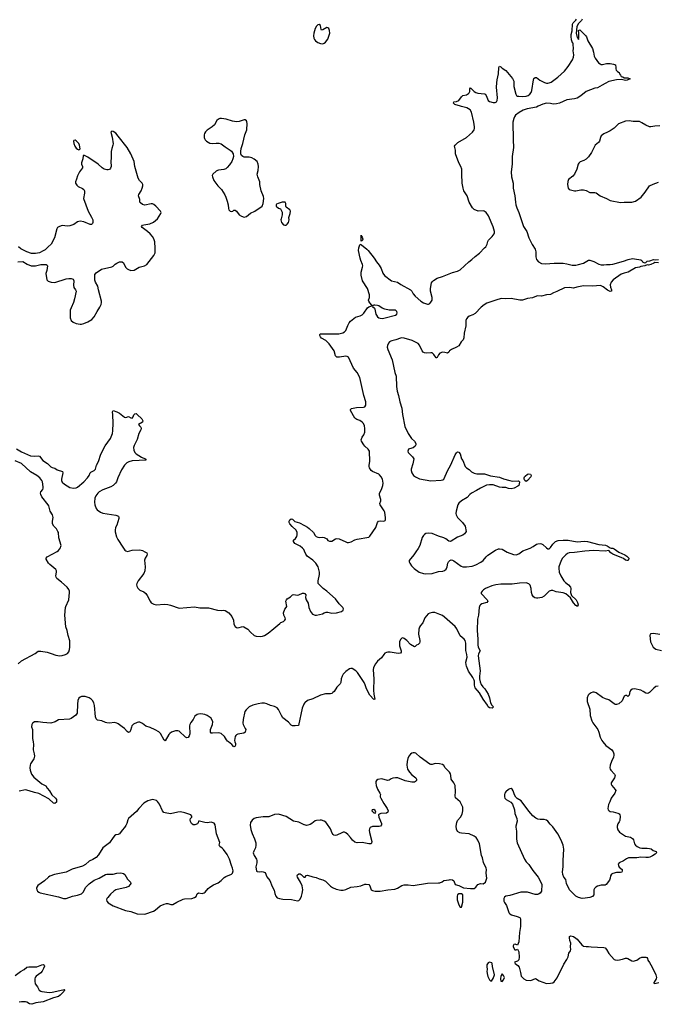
# Model space of a CAD drawing. Header units: inches. Extents: x 1305449 to 1407403, y 744709 to 841554.
# Tile 52 of 114: x 1345519 to 1355551, y 795867 to 811362. Entities that reach past the tile are written whole.
import ezdxf

# ---------------------------------------------------------------- set-up
doc = ezdxf.new("R2010")
doc.units = ezdxf.units.IN
doc.header["$MEASUREMENT"] = 0
for name, color, linetype in [('B3749', 7, 'Continuous'), ('B3759', 7, 'Continuous'), ('B3840', 7, 'Continuous'), ('B3850', 7, 'Continuous'), ('B3851', 7, 'Continuous')]:
    doc.layers.add(name, color=color, linetype=linetype)

msp = doc.modelspace()

# ---------------------------------------------------------------- linework, layer by layer
at = {"layer": 'B3749', "color": 6}
for points, elevation in [([(1345730, 800000), (1345737, 799957), (1345733, 799870), (1345748, 799808), (1345750, 799770), (1345740, 799730), (1345690, 799650), (1345683, 799630), (1345677, 799590), (1345682, 799550), (1345705, 799490), (1345743, 799443), (1345870, 799338), (1345930, 799304), (1345951, 799270), (1345990, 799227), (1346026, 799166), (1346084, 799110), (1346096, 799090), (1346101, 799070), (1346096, 799050), (1346070, 799029), (1346050, 799033), (1345979, 799099), (1345823, 799183), (1345750, 799199), (1345667, 799227), (1345610, 799240), (1345510, 799221)], 1100), ([(1348906, 800000), (1348913, 799973), (1348913, 799950), (1348910, 799930), (1348897, 799923), (1348890, 799921), (1348858, 799958), (1348803, 800000)], 1100), ([(1350000, 798692), (1349994, 798694), (1349910, 798731), (1349827, 798747), (1349710, 798822), (1349590, 798859), (1349530, 798852), (1349440, 798820), (1349350, 798815), (1349240, 798800), (1349210, 798790), (1349175, 798765), (1349153, 798730), (1349148, 798688), (1349158, 798618), (1349175, 798555), (1349214, 798470), (1349235, 798410), (1349237, 798370), (1349230, 798330), (1349202, 798278), (1349195, 798250), (1349207, 798210), (1349244, 798150), (1349249, 798130), (1349248, 798092), (1349236, 798030), (1349245, 797965), (1349257, 797957), (1349290, 797950), (1349330, 797955), (1349350, 797952), (1349379, 797939), (1349410, 797874), (1349455, 797815), (1349490, 797721), (1349522, 797662), (1349533, 797610), (1349547, 797570), (1349570, 797544), (1349605, 797530), (1349661, 797521), (1349797, 797517), (1349890, 797496), (1349910, 797500), (1349930, 797521), (1349951, 797570), (1349963, 797610), (1349973, 797670), (1349963, 797730), (1349936, 797790), (1349891, 797870), (1349887, 797890), (1349890, 797903), (1349910, 797923), (1349930, 797921), (1349950, 797909), (1349990, 797870), (1350000, 797869)], 1200), ([(1345450, 796322), (1345530, 796384), (1345590, 796415), (1345630, 796450), (1345663, 796457), (1345790, 796458), (1345815, 796465), (1345870, 796491), (1345894, 796494), (1345905, 796485), (1345907, 796467), (1345895, 796430), (1345872, 796390), (1345850, 796365), (1345778, 796310), (1345762, 796290), (1345755, 796270), (1345755, 796230), (1345763, 796190), (1345801, 796141), (1345826, 796090), (1345850, 796074), (1345870, 796069), (1345990, 796054), (1346030, 796059), (1346196, 796096), (1346218, 796098), (1346230, 796090), (1346217, 796083), (1346212, 796070), (1346158, 796010), (1346130, 795991), (1346050, 795969), (1345890, 795906), (1345771, 795889), (1345710, 795867), (1345674, 795874), (1345630, 795899), (1345610, 795904), (1345550, 795908), (1345510, 795903)], 1100)]:
    msp.add_lwpolyline(points, dxfattribs=dict(at, elevation=elevation))
at = {"layer": 'B3749', "color": 6, "elevation": 1200}
msp.add_lwpolyline([(1347610, 799088), (1347570, 799081), (1347533, 799067), (1347475, 799030), (1347393, 798947), (1347356, 798904), (1347233, 798790), (1347220, 798770), (1347204, 798710), (1347190, 798680), (1347170, 798651), (1347130, 798610), (1347090, 798552), (1347070, 798540), (1347030, 798532), (1347010, 798516), (1346988, 798492), (1346932, 798408), (1346827, 798330), (1346758, 798222), (1346721, 798179), (1346670, 798146), (1346610, 798122), (1346553, 798067), (1346510, 798043), (1346346, 797994), (1346250, 797949), (1346068, 797912), (1345994, 797886), (1345970, 797870), (1345910, 797810), (1345803, 797737), (1345787, 797713), (1345785, 797695), (1345790, 797670), (1345800, 797650), (1345820, 797630), (1345840, 797620), (1346130, 797559), (1346210, 797533), (1346250, 797534), (1346350, 797571), (1346430, 797584), (1346494, 797606), (1346516, 797630), (1346558, 797710), (1346610, 797762), (1346690, 797820), (1346770, 797853), (1346868, 797912), (1346890, 797916), (1346990, 797914), (1347050, 797930), (1347110, 797936), (1347150, 797925), (1347176, 797910), (1347214, 797834), (1347263, 797790), (1347268, 797770), (1347259, 797750), (1347230, 797722), (1347197, 797703), (1347032, 797668), (1347000, 797650), (1346950, 797602), (1346905, 797550), (1346892, 797530), (1346886, 797510), (1346889, 797489), (1346910, 797466), (1346990, 797418), (1347182, 797342), (1347270, 797328), (1347370, 797290), (1347490, 797286), (1347625, 797335), (1347650, 797350), (1347730, 797415), (1347790, 797444), (1347830, 797455), (1347850, 797456), (1347898, 797438), (1347930, 797438), (1347990, 797477), (1348090, 797523), (1348110, 797527), (1348230, 797534), (1348270, 797547), (1348294, 797566), (1348312, 797608), (1348330, 797620), (1348390, 797612), (1348421, 797619), (1348438, 797630), (1348485, 797690), (1348511, 797710), (1348570, 797746), (1348642, 797778), (1348690, 797814), (1348738, 797862), (1348762, 797878), (1348850, 797915), (1348867, 797933), (1348876, 797970), (1348870, 798010), (1348854, 798054), (1348819, 798150), (1348784, 798224), (1348725, 798305), (1348707, 798327), (1348667, 798350), (1348658, 798370), (1348667, 798413), (1348618, 798550), (1348596, 798690), (1348577, 798717), (1348550, 798730), (1348531, 798731), (1348470, 798725), (1348430, 798727), (1348350, 798750), (1348331, 798749), (1348329, 798730), (1348321, 798710), (1348315, 798705), (1348276, 798690), (1348250, 798693), (1348223, 798710), (1348206, 798746), (1348204, 798770), (1348208, 798792), (1348229, 798810), (1348229, 798830), (1348210, 798850), (1348119, 798879), (1348050, 798894), (1348010, 798891), (1347890, 798867), (1347810, 798878), (1347788, 798888), (1347766, 798910), (1347717, 799017), (1347690, 799060), (1347670, 799075)], close=True, dxfattribs=at)
at = {"layer": 'B3759', "color": 6, "elevation": 1200}
for points in [[(1354693, 800000), (1354742, 799942), (1354835, 799870), (1354858, 799838), (1354865, 799810), (1354867, 799787), (1354863, 799757), (1354828, 799690), (1354809, 799630), (1354806, 799590), (1354809, 799570), (1354819, 799550), (1354876, 799490), (1354887, 799470), (1354876, 799430), (1354835, 799370), (1354827, 799350), (1354827, 799330), (1354836, 799310), (1354888, 799250), (1354897, 799230), (1354882, 799190), (1354825, 799110), (1354806, 799054), (1354784, 799010), (1354772, 798950), (1354777, 798930), (1354793, 798913), (1354810, 798904), (1354856, 798896), (1354930, 798873), (1354950, 798864), (1354964, 798850), (1354966, 798830), (1354959, 798761), (1354950, 798738), (1354930, 798709), (1354921, 798670), (1354921, 798650), (1354930, 798611), (1354955, 798575), (1355050, 798512), (1355130, 798497), (1355159, 798479), (1355174, 798454), (1355190, 798390), (1355206, 798370), (1355233, 798350), (1355276, 798330), (1355310, 798322), (1355390, 798325), (1355430, 798321), (1355452, 798312), (1355486, 798286), (1355535, 798270), (1355538, 798250), (1355520, 798230), (1355476, 798204), (1355436, 798184), (1355410, 798178), (1355370, 798176), (1355290, 798181), (1355227, 798173), (1355146, 798174), (1355099, 798170), (1355064, 798156), (1355017, 798123), (1354950, 798091), (1354936, 798070), (1354938, 798050), (1354950, 798024), (1354997, 797990), (1355000, 797970), (1354993, 797947), (1354970, 797939), (1354910, 797939), (1354850, 797924), (1354830, 797914), (1354814, 797890), (1354808, 797852), (1354797, 797823), (1354749, 797751), (1354730, 797741), (1354670, 797741), (1354610, 797724), (1354582, 797710), (1354562, 797690), (1354554, 797670), (1354551, 797590), (1354530, 797564), (1354490, 797548), (1354415, 797535), (1354370, 797534), (1354310, 797547), (1354270, 797567), (1354204, 797630), (1354172, 797670), (1354124, 797770), (1354110, 797830), (1354079, 797870), (1354063, 797910), (1354060, 797950), (1354071, 798030), (1354071, 798130), (1354080, 798310), (1354071, 798370), (1354039, 798450), (1353987, 798550), (1353910, 798658), (1353864, 798704), (1353830, 798750), (1353810, 798766), (1353770, 798778), (1353710, 798776), (1353670, 798782), (1353639, 798799), (1353594, 798834), (1353528, 798908), (1353410, 799070), (1353345, 799105), (1353325, 799125), (1353305, 799165), (1353285, 799225), (1353270, 799253), (1353250, 799261), (1353230, 799258), (1353210, 799250), (1353166, 799210), (1353153, 799190), (1353147, 799170), (1353147, 799130), (1353153, 799113), (1353172, 799090), (1353246, 799046), (1353275, 799015), (1353304, 798930), (1353312, 798870), (1353343, 798790), (1353345, 798750), (1353326, 798670), (1353326, 798654), (1353335, 798590), (1353335, 798465), (1353347, 798407), (1353459, 798150), (1353490, 798109), (1353530, 798067), (1353592, 797972), (1353677, 797870), (1353700, 797830), (1353732, 797750), (1353728, 797650), (1353710, 797614), (1353682, 797598), (1353666, 797594), (1353630, 797596), (1353510, 797634), (1353430, 797634), (1353406, 797630), (1353230, 797578), (1353170, 797569), (1353147, 797553), (1353137, 797530), (1353138, 797490), (1353146, 797470), (1353181, 797421), (1353213, 797310), (1353220, 797300), (1353229, 797289), (1353255, 797275), (1353347, 797250), (1353390, 797233), (1353399, 797210), (1353398, 797090), (1353384, 796996), (1353370, 796848), (1353350, 796798), (1353315, 796815), (1353294, 796810), (1353282, 796790), (1353282, 796770), (1353310, 796722), (1353330, 796722), (1353350, 796734), (1353370, 796692), (1353378, 796610), (1353371, 796569), (1353350, 796546), (1353305, 796530), (1353314, 796510), (1353358, 796478), (1353379, 796450), (1353386, 796410), (1353399, 796370), (1353408, 796310), (1353450, 796267), (1353490, 796248), (1353563, 796243), (1353635, 796275), (1353690, 796236), (1353810, 796197), (1353870, 796198), (1353910, 796205), (1353930, 796221), (1353977, 796283), (1354082, 796498), (1354130, 796570), (1354147, 796613), (1354160, 796670), (1354185, 796710), (1354188, 796730), (1354183, 796770), (1354190, 796830), (1354174, 796870), (1354167, 796913), (1354170, 796932), (1354178, 796942), (1354190, 796947), (1354230, 796933), (1354270, 796908), (1354290, 796890), (1354363, 796803), (1354390, 796784), (1354430, 796778), (1354470, 796779), (1354510, 796771), (1354710, 796763), (1354730, 796755), (1354752, 796732), (1354790, 796667), (1354874, 796574), (1354890, 796565), (1354930, 796564), (1355002, 796578), (1355050, 796595), (1355070, 796595), (1355090, 796590), (1355150, 796550), (1355170, 796548), (1355230, 796563), (1355270, 796591), (1355310, 796607), (1355370, 796610), (1355384, 796604), (1355396, 796590), (1355404, 796564), (1355430, 796527), (1355472, 796450), (1355528, 796330), (1355537, 796290), (1355535, 796270), (1355504, 796216), (1355494, 796210), (1355498, 796198), (1355513, 796193), (1355575, 796210)], [(1350000, 797869), (1350010, 797868), (1350028, 797892), (1350050, 797897), (1350130, 797873), (1350182, 797862), (1350230, 797840), (1350290, 797825), (1350330, 797803), (1350410, 797724), (1350443, 797703), (1350500, 797680), (1350570, 797664), (1350610, 797665), (1350650, 797675), (1350730, 797713), (1350830, 797722), (1350886, 797734), (1350950, 797756), (1350970, 797758), (1351010, 797750), (1351030, 797733), (1351049, 797670), (1351070, 797656), (1351110, 797648), (1351190, 797649), (1351309, 797671), (1351421, 797679), (1351464, 797696), (1351530, 797738), (1351570, 797746), (1351630, 797749), (1351710, 797738), (1351933, 797773), (1352110, 797778), (1352130, 797781), (1352165, 797795), (1352190, 797815), (1352275, 797825), (1352290, 797832), (1352330, 797826), (1352350, 797811), (1352371, 797751), (1352430, 797739), (1352500, 797700), (1352611, 797691), (1352669, 797691), (1352695, 797710), (1352728, 797750), (1352770, 797766), (1352810, 797764), (1352849, 797790), (1352869, 797850), (1352859, 797930), (1352864, 797990), (1352861, 798010), (1352819, 798099), (1352801, 798170), (1352784, 798210), (1352753, 798390), (1352730, 798452), (1352701, 798490), (1352670, 798513), (1352589, 798549), (1352470, 798559), (1352445, 798565), (1352410, 798586), (1352390, 798621), (1352386, 798670), (1352397, 798730), (1352410, 798760), (1352456, 798810), (1352481, 798859), (1352494, 798910), (1352492, 798970), (1352452, 799052), (1352377, 799117), (1352370, 799150), (1352378, 799210), (1352370, 799310), (1352350, 799354), (1352310, 799410), (1352304, 799470), (1352295, 799495), (1352279, 799519), (1352214, 799590), (1352190, 799627), (1352170, 799642), (1352126, 799650), (1352055, 799655), (1352010, 799641), (1351990, 799641), (1351970, 799648), (1351819, 799759), (1351750, 799818), (1351730, 799826), (1351710, 799827), (1351690, 799818), (1351670, 799802), (1351643, 799770), (1351627, 799733), (1351614, 799686), (1351610, 799630), (1351623, 799570), (1351650, 799518), (1351690, 799477), (1351751, 799431), (1351765, 799410), (1351763, 799390), (1351748, 799372), (1351730, 799363), (1351690, 799362), (1351586, 799386), (1351470, 799430), (1351430, 799433), (1351390, 799428), (1351364, 799416), (1351330, 799394), (1351310, 799387), (1351210, 799414), (1351156, 799404), (1351133, 799390), (1351125, 799375), (1351120, 799350), (1351126, 799310), (1351150, 799255), (1351188, 799190), (1351194, 799170), (1351189, 799150), (1351191, 799130), (1351199, 799110), (1351246, 799026), (1351299, 798950), (1351315, 798910), (1351310, 798890), (1351290, 798875), (1351202, 798870), (1351178, 798862), (1351166, 798850), (1351172, 798810), (1351212, 798712), (1351211, 798689), (1351196, 798670), (1351175, 798665), (1351070, 798663), (1351036, 798650), (1351021, 798630), (1351018, 798610), (1351024, 798570), (1351059, 798430), (1351055, 798405), (1351046, 798394), (1351035, 798390), (1351010, 798390), (1350910, 798412), (1350830, 798408), (1350790, 798417), (1350753, 798450), (1350726, 798490), (1350681, 798541), (1350650, 798567), (1350630, 798575), (1350610, 798574), (1350590, 798567), (1350510, 798528), (1350490, 798524), (1350461, 798530), (1350450, 798538), (1350438, 798558), (1350410, 798631), (1350354, 798714), (1350334, 798734), (1350310, 798750), (1350270, 798765), (1350247, 798767), (1350190, 798762), (1350168, 798752), (1350115, 798710), (1350090, 798696), (1350055, 798685), (1350030, 798683), (1350000, 798692)]]:
    msp.add_lwpolyline(points, dxfattribs=at)
for points in [[(1351090, 798933), (1351063, 798930), (1351062, 798910), (1351070, 798899), (1351090, 798883), (1351110, 798876), (1351124, 798890), (1351110, 798916)], [(1352430, 797608), (1352410, 797588), (1352403, 797570), (1352403, 797510), (1352430, 797434), (1352450, 797394), (1352470, 797394), (1352490, 797474), (1352493, 797573), (1352489, 797589), (1352470, 797606)], [(1352910, 796533), (1352890, 796518), (1352870, 796486), (1352867, 796470), (1352875, 796410), (1352871, 796390), (1352874, 796350), (1352884, 796304), (1352910, 796252), (1352930, 796232), (1352950, 796242), (1352970, 796271), (1352988, 796330), (1352956, 796464), (1352955, 796510), (1352950, 796518)], [(1353110, 796348), (1353091, 796310), (1353086, 796270), (1353090, 796232), (1353110, 796225), (1353133, 796250), (1353145, 796290), (1353130, 796322)]]:
    msp.add_lwpolyline(points, close=True, dxfattribs=at)
at = {"layer": 'B3840', "color": 6, "elevation": 1200}
for points in [[(1348692, 809808), (1348670, 809806), (1348645, 809795), (1348623, 809777), (1348582, 809710), (1348546, 809674), (1348470, 809623), (1348444, 809596), (1348428, 809572), (1348420, 809550), (1348422, 809510), (1348428, 809490), (1348440, 809470), (1348460, 809450), (1348510, 809420), (1348550, 809412), (1348610, 809421), (1348650, 809420), (1348687, 809407), (1348710, 809393), (1348750, 809360), (1348830, 809310), (1348851, 809291), (1348880, 809250), (1348881, 809210), (1348873, 809170), (1348857, 809130), (1348822, 809078), (1348785, 809035), (1348763, 809017), (1348730, 809002), (1348648, 808992), (1348630, 808988), (1348610, 808976), (1348558, 808930), (1348549, 808910), (1348552, 808890), (1348576, 808830), (1348589, 808810), (1348636, 808750), (1348697, 808690), (1348747, 808607), (1348764, 808570), (1348785, 808505), (1348797, 808450), (1348802, 808390), (1348811, 808370), (1348830, 808351), (1348850, 808343), (1348872, 808348), (1348890, 808363), (1348910, 808367), (1348930, 808351), (1348972, 808292), (1349010, 808268), (1349050, 808253), (1349090, 808264), (1349150, 808316), (1349219, 808350), (1349270, 808388), (1349314, 808410), (1349332, 808430), (1349350, 808470), (1349362, 808550), (1349357, 808577), (1349319, 808670), (1349300, 808770), (1349298, 808810), (1349264, 808890), (1349258, 808930), (1349270, 808990), (1349274, 809050), (1349270, 809090), (1349254, 809130), (1349210, 809169), (1349170, 809190), (1349130, 809201), (1349050, 809201), (1349030, 809207), (1349007, 809227), (1349000, 809250), (1348997, 809290), (1349004, 809336), (1349028, 809412), (1349064, 809550), (1349093, 809630), (1349098, 809730), (1349095, 809755), (1349089, 809769), (1349065, 809785), (1349050, 809786), (1348970, 809760), (1348930, 809756), (1348870, 809763), (1348770, 809795)], [(1346390, 809466), (1346370, 809462), (1346366, 809450), (1346370, 809412), (1346386, 809370), (1346410, 809341), (1346430, 809324), (1346450, 809316), (1346460, 809320), (1346469, 809331), (1346460, 809390), (1346450, 809413), (1346410, 809454)], [(1349647, 808493), (1349588, 808472), (1349562, 808458), (1349552, 808450), (1349552, 808430), (1349590, 808398), (1349625, 808385), (1349651, 808331), (1349651, 808290), (1349631, 808230), (1349629, 808210), (1349639, 808170), (1349670, 808134), (1349690, 808126), (1349710, 808128), (1349730, 808145), (1349750, 808172), (1349758, 808210), (1349753, 808250), (1349774, 808310), (1349780, 808350), (1349769, 808370), (1349714, 808410), (1349704, 808430), (1349709, 808470), (1349695, 808490)]]:
    msp.add_lwpolyline(points, close=True, dxfattribs=at)
at = {"layer": 'B3840', "color": 6}
for points, elevation in [([(1345490, 807552), (1345570, 807556), (1345635, 807515), (1345702, 807490), (1345769, 807489), (1345850, 807508), (1345938, 807510), (1345950, 807501), (1345955, 807490), (1345945, 807415), (1345932, 807370), (1345944, 807270), (1345968, 807248), (1346013, 807233), (1346070, 807227), (1346250, 807283), (1346290, 807291), (1346329, 807289), (1346359, 807279), (1346368, 807270), (1346370, 807254), (1346365, 807185), (1346369, 807150), (1346399, 807110), (1346409, 807089), (1346384, 806970), (1346364, 806910), (1346328, 806830), (1346316, 806790), (1346312, 806750), (1346316, 806670), (1346329, 806629), (1346361, 806601), (1346410, 806581), (1346470, 806569), (1346490, 806570), (1346530, 806583), (1346591, 806609), (1346654, 806646), (1346690, 806686), (1346736, 806770), (1346782, 806838), (1346802, 806878), (1346807, 806910), (1346806, 806930), (1346758, 807110), (1346749, 807169), (1346713, 807230), (1346704, 807264), (1346701, 807350), (1346720, 807380), (1346805, 807435), (1346970, 807473), (1346990, 807484), (1347024, 807516), (1347048, 807532), (1347090, 807549), (1347110, 807553), (1347130, 807549), (1347150, 807534), (1347186, 807466), (1347210, 807441), (1347230, 807429), (1347270, 807417), (1347318, 807422), (1347346, 807434), (1347397, 807470), (1347481, 807490), (1347521, 807510), (1347629, 807651), (1347649, 807691), (1347653, 807767), (1347644, 807864), (1347632, 807912), (1347609, 807950), (1347573, 807990), (1347530, 808030), (1347444, 808090), (1347436, 808110), (1347454, 808126), (1347470, 808134), (1347569, 808150), (1347626, 808174), (1347689, 808230), (1347739, 808310), (1347745, 808330), (1347736, 808350), (1347662, 808430), (1347630, 808454), (1347610, 808462), (1347590, 808463), (1347490, 808444), (1347450, 808453), (1347418, 808478), (1347412, 808492), (1347409, 808530), (1347391, 808590), (1347392, 808610), (1347429, 808670), (1347448, 808710), (1347459, 808750), (1347459, 808770), (1347446, 808790), (1347406, 808830), (1347383, 808870), (1347333, 809050), (1347318, 809130), (1347268, 809250), (1347210, 809350), (1347070, 809531), (1347030, 809577), (1346990, 809604), (1346970, 809607), (1346953, 809590), (1346973, 809513), (1346988, 809410), (1346986, 809390), (1346967, 809333), (1346958, 809290), (1346959, 809190), (1346954, 809130), (1346958, 809050), (1346950, 809026), (1346930, 809005), (1346910, 809000), (1346890, 809000), (1346848, 809010), (1346817, 809030), (1346756, 809090), (1346590, 809201), (1346530, 809229), (1346518, 809222), (1346513, 809170), (1346493, 809110), (1346492, 809090), (1346507, 809050), (1346506, 809030), (1346460, 808970), (1346430, 808904), (1346413, 808850), (1346395, 808810), (1346395, 808790), (1346416, 808756), (1346439, 808739), (1346510, 808705), (1346529, 808690), (1346538, 808670), (1346539, 808630), (1346524, 808550), (1346598, 808350), (1346650, 808255), (1346669, 808210), (1346670, 808169), (1346665, 808155), (1346650, 808139), (1346630, 808141), (1346530, 808181), (1346470, 808190), (1346430, 808180), (1346370, 808141), (1346310, 808120), (1346270, 808115), (1346190, 808121), (1346143, 808110), (1346115, 808090), (1346103, 808070), (1346068, 807930), (1346017, 807830), (1345965, 807790), (1345918, 807742), (1345890, 807722), (1345830, 807694), (1345770, 807682), (1345705, 807685), (1345630, 807708), (1345592, 807732), (1345538, 807758), (1345501, 807790)], 1200), ([(1345470, 804610), (1345550, 804559), (1345690, 804501), (1345749, 804491), (1345810, 804496), (1345833, 804493), (1345884, 804424), (1345958, 804378), (1346010, 804328), (1346030, 804317), (1346070, 804306), (1346110, 804280), (1346192, 804252), (1346196, 804230), (1346175, 804130), (1346178, 804110), (1346190, 804083), (1346223, 804050), (1346310, 804000), (1346368, 803988), (1346410, 803995), (1346430, 804006), (1346528, 804090), (1346588, 804150), (1346614, 804190), (1346628, 804232), (1346636, 804244), (1346690, 804266), (1346710, 804290), (1346730, 804350), (1346759, 804410), (1346796, 804524), (1346864, 804656), (1346948, 804772), (1346980, 804850), (1346987, 804890), (1346991, 805010), (1346986, 805146), (1346977, 805190), (1346989, 805210), (1347050, 805193), (1347090, 805168), (1347170, 805105), (1347190, 805102), (1347230, 805115), (1347270, 805095), (1347290, 805093), (1347304, 805110), (1347317, 805143), (1347330, 805160), (1347350, 805165), (1347370, 805150), (1347441, 805081), (1347459, 805050), (1347450, 805026), (1347390, 804990), (1347402, 804970), (1347424, 804950), (1347430, 804930), (1347426, 804910), (1347396, 804850), (1347365, 804755), (1347321, 804659), (1347312, 804630), (1347313, 804590), (1347330, 804550), (1347350, 804530), (1347436, 804476), (1347494, 804450), (1347511, 804430), (1347290, 804418), (1347234, 804406), (1347203, 804390), (1347167, 804353), (1347122, 804278), (1347065, 804150), (1347042, 804090), (1347029, 804070), (1346990, 804034), (1346954, 804010), (1346830, 803961), (1346771, 803930), (1346750, 803913), (1346719, 803870), (1346701, 803830), (1346695, 803770), (1346701, 803730), (1346722, 803670), (1346739, 803650), (1346790, 803611), (1346830, 803595), (1347030, 803566), (1347075, 803550), (1347081, 803530), (1347077, 803510), (1347050, 803410), (1347027, 803370), (1347021, 803330), (1347023, 803303), (1347045, 803225), (1347063, 803183), (1347140, 803060), (1347176, 803016), (1347190, 803003), (1347215, 802995), (1347290, 803012), (1347410, 803020), (1347450, 803009), (1347490, 802990), (1347520, 802970), (1347525, 802950), (1347520, 802930), (1347492, 802888), (1347482, 802858), (1347494, 802750), (1347487, 802690), (1347470, 802645), (1347384, 802530), (1347361, 802490), (1347358, 802470), (1347362, 802450), (1347377, 802417), (1347407, 802387), (1347470, 802356), (1347505, 802330), (1347523, 802303), (1347570, 802212), (1347590, 802187), (1347630, 802163), (1347670, 802156), (1347790, 802162), (1347850, 802159), (1347890, 802150), (1348030, 802102), (1348270, 802120), (1348352, 802108), (1348490, 802106), (1348631, 802069), (1348690, 802065), (1348730, 802071), (1348750, 802067), (1348810, 802030), (1348859, 801970), (1348882, 801910), (1348890, 801847), (1348910, 801811), (1348930, 801796), (1348954, 801794), (1349030, 801814), (1349048, 801808), (1349110, 801770), (1349150, 801722), (1349210, 801670), (1349241, 801661), (1349310, 801657), (1349339, 801661), (1349370, 801673), (1349430, 801710), (1349520, 801780), (1349610, 801862), (1349630, 801875), (1349670, 801889), (1349693, 801910), (1349700, 801930), (1349698, 801950), (1349675, 801990), (1349670, 802030), (1349690, 802085), (1349713, 802110), (1349724, 802130), (1349708, 802212), (1349715, 802230), (1349730, 802250), (1349779, 802281), (1349810, 802310), (1349830, 802315), (1349887, 802307), (1349910, 802310), (1349970, 802338), (1349990, 802338), (1350000, 802333)], 1100), ([(1345495, 801225), (1345550, 801274), (1345761, 801390), (1345810, 801423), (1345850, 801427), (1345950, 801408), (1346013, 801390), (1346090, 801360), (1346150, 801352), (1346190, 801355), (1346239, 801370), (1346271, 801389), (1346290, 801412), (1346301, 801450), (1346306, 801490), (1346306, 801586), (1346281, 801670), (1346267, 801750), (1346246, 801810), (1346230, 801990), (1346240, 802110), (1346246, 802130), (1346293, 802230), (1346303, 802350), (1346301, 802370), (1346290, 802396), (1346265, 802430), (1346179, 802510), (1346103, 802570), (1346091, 802590), (1346089, 802609), (1346099, 802670), (1346098, 802690), (1346087, 802710), (1345993, 802790), (1345974, 802810), (1345935, 802870), (1345934, 802890), (1345954, 802910), (1346110, 802994), (1346130, 803010), (1346161, 803050), (1346169, 803070), (1346170, 803090), (1346136, 803210), (1346129, 803290), (1346122, 803310), (1346099, 803350), (1346054, 803394), (1346038, 803430), (1346036, 803470), (1346045, 803530), (1346036, 803570), (1345999, 803630), (1345978, 803710), (1345969, 803730), (1345870, 803854), (1345850, 803890), (1345848, 803910), (1345854, 803930), (1345881, 803970), (1345887, 803990), (1345888, 804012), (1345877, 804090), (1345869, 804110), (1345837, 804150), (1345787, 804190), (1345690, 804245), (1345550, 804376), (1345450, 804421)], 1100), ([(1350000, 803000), (1349990, 803022), (1349970, 803048), (1349930, 803079), (1349850, 803117), (1349825, 803150), (1349826, 803170), (1349861, 803199), (1349881, 803230), (1349886, 803254), (1349884, 803290), (1349867, 803330), (1349807, 803387), (1349770, 803430), (1349761, 803450), (1349760, 803470), (1349770, 803490), (1349790, 803505), (1349810, 803504), (1349850, 803467), (1349922, 803442), (1350000, 803401)], 1100), ([(1348803, 800000), (1348790, 800010), (1348771, 800030), (1348743, 800083), (1348690, 800127), (1348670, 800136), (1348641, 800141), (1348552, 800132), (1348530, 800134), (1348522, 800150), (1348523, 800190), (1348555, 800270), (1348560, 800310), (1348530, 800370), (1348471, 800411), (1348430, 800428), (1348370, 800436), (1348330, 800433), (1348310, 800430), (1348276, 800404), (1348249, 800351), (1348210, 800303), (1348196, 800270), (1348192, 800248), (1348194, 800126), (1348186, 800094), (1348170, 800066), (1348150, 800061), (1348130, 800073), (1348030, 800165), (1348010, 800173), (1347970, 800171), (1347910, 800148), (1347884, 800130), (1347868, 800112), (1347810, 800012), (1347790, 800022), (1347735, 800130), (1347710, 800154), (1347649, 800189), (1347570, 800224), (1347506, 800246), (1347450, 800287), (1347410, 800306), (1347390, 800306), (1347370, 800300), (1347310, 800274), (1347297, 800263), (1347285, 800250), (1347277, 800230), (1347265, 800175), (1347250, 800156), (1347230, 800146), (1347210, 800160), (1347168, 800208), (1347130, 800232), (1347070, 800282), (1347050, 800292), (1347010, 800301), (1346930, 800292), (1346890, 800295), (1346870, 800300), (1346810, 800326), (1346741, 800341), (1346722, 800362), (1346714, 800390), (1346697, 800570), (1346688, 800610), (1346664, 800650), (1346644, 800670), (1346610, 800692), (1346547, 800713), (1346490, 800711), (1346470, 800702), (1346450, 800686), (1346436, 800650), (1346429, 800591), (1346424, 800450), (1346401, 800419), (1346330, 800366), (1346303, 800357), (1346130, 800344), (1346078, 800310), (1346010, 800292), (1345882, 800302), (1345810, 800314), (1345752, 800310), (1345730, 800298), (1345720, 800290), (1345711, 800270), (1345704, 800236), (1345722, 800190), (1345719, 800130), (1345721, 800050), (1345730, 800000)], 1100), ([(1350000, 800606), (1349989, 800590), (1349965, 800530), (1349904, 800256), (1349851, 800249), (1349810, 800251), (1349790, 800262), (1349750, 800305), (1349658, 800378), (1349636, 800410), (1349589, 800509), (1349570, 800532), (1349530, 800556), (1349464, 800570), (1349410, 800596), (1349370, 800605), (1349330, 800607), (1349270, 800597), (1349190, 800576), (1349130, 800546), (1349081, 800499), (1349064, 800476), (1349035, 800350), (1349031, 800290), (1349036, 800270), (1349069, 800210), (1349075, 800190), (1349069, 800151), (1349046, 800134), (1348950, 800119), (1348930, 800110), (1348921, 800099), (1348910, 800080), (1348902, 800050), (1348901, 800021), (1348906, 800000)], 1100)]:
    msp.add_lwpolyline(points, dxfattribs=dict(at, elevation=elevation))
at = {"layer": 'B3850', "color": 6}
for points, elevation in [([(1350000, 803401), (1350050, 803374), (1350076, 803356), (1350143, 803290), (1350170, 803244), (1350184, 803230), (1350210, 803216), (1350230, 803212), (1350290, 803217), (1350311, 803211), (1350351, 803190), (1350370, 803166), (1350394, 803154), (1350430, 803156), (1350490, 803191), (1350510, 803195), (1350547, 803193), (1350650, 803144), (1350670, 803136), (1350690, 803136), (1350733, 803147), (1350790, 803176), (1350830, 803188), (1351010, 803221), (1351030, 803236), (1351125, 803370), (1351148, 803450), (1351166, 803470), (1351190, 803477), (1351250, 803470), (1351270, 803482), (1351274, 803490), (1351275, 803525), (1351263, 803610), (1351253, 803633), (1351191, 803730), (1351188, 803750), (1351201, 803790), (1351201, 803810), (1351178, 803882), (1351182, 803910), (1351211, 803970), (1351232, 804030), (1351237, 804070), (1351229, 804130), (1351208, 804170), (1351181, 804201), (1351170, 804211), (1351070, 804250), (1351050, 804266), (1351025, 804310), (1351017, 804330), (1351016, 804350), (1351026, 804410), (1351024, 804570), (1351004, 804604), (1350952, 804650), (1350936, 804670), (1350898, 804730), (1350892, 804750), (1350906, 804790), (1350935, 804830), (1350949, 804870), (1350952, 804930), (1350942, 804970), (1350927, 805007), (1350907, 805030), (1350870, 805053), (1350822, 805070), (1350794, 805090), (1350726, 805214), (1350724, 805230), (1350738, 805242), (1350821, 805259), (1350930, 805263), (1350950, 805270), (1350963, 805297), (1350966, 805350), (1350935, 805450), (1350872, 805730), (1350831, 805810), (1350770, 805878), (1350690, 806050), (1350670, 806062), (1350650, 806065), (1350551, 806051), (1350510, 806052), (1350490, 806070), (1350465, 806150), (1350390, 806261), (1350335, 806315), (1350270, 806352), (1350252, 806370), (1350241, 806390), (1350242, 806410), (1350250, 806417), (1350270, 806420), (1350542, 806418), (1350606, 806434), (1350630, 806450), (1350650, 806473), (1350683, 806550), (1350703, 806590), (1350724, 806616), (1350801, 806679), (1350878, 806702), (1350910, 806719), (1350934, 806746), (1350990, 806830), (1351010, 806844), (1351059, 806861), (1351062, 806870), (1351030, 806904), (1351014, 806930), (1351009, 806950), (1351022, 806990), (1351021, 807030), (1350991, 807130), (1350912, 807250), (1350890, 807343), (1350891, 807390), (1350914, 807466), (1350916, 807490), (1350913, 807510), (1350888, 807570), (1350877, 807610), (1350852, 807730), (1350853, 807770), (1350870, 807817), (1350890, 807832), (1350899, 807819), (1350983, 807750), (1351001, 807730), (1351096, 807610), (1351131, 807551), (1351177, 807497), (1351206, 807446), (1351233, 807373), (1351259, 807339), (1351370, 807252), (1351462, 807230), (1351514, 807194), (1351666, 807110), (1351687, 807090), (1351710, 807050), (1351743, 807010), (1351830, 806930), (1351870, 806904), (1351933, 806887), (1351950, 806887), (1351970, 806894), (1351990, 806915), (1352008, 806950), (1352010, 806990), (1351984, 807090), (1351983, 807130), (1352001, 807219), (1352010, 807237), (1352030, 807260), (1352087, 807293), (1352170, 807320), (1352330, 807384), (1352410, 807406), (1352450, 807428), (1352586, 807550), (1352633, 807587), (1352683, 807637), (1352752, 807688), (1352834, 807770), (1352852, 807790), (1352875, 807830), (1352885, 807870), (1352895, 807890), (1352955, 807950), (1352984, 807990), (1352990, 808010), (1352989, 808030), (1352970, 808103), (1352894, 808274), (1352861, 808330), (1352829, 808349), (1352810, 808352), (1352731, 808351), (1352670, 808373), (1352641, 808401), (1352593, 808490), (1352559, 808590), (1352509, 808670), (1352496, 808710), (1352483, 808790), (1352476, 808930), (1352477, 809010), (1352462, 809050), (1352427, 809110), (1352374, 809250), (1352375, 809310), (1352362, 809370), (1352369, 809390), (1352413, 809430), (1352551, 809509), (1352642, 809590), (1352668, 809630), (1352675, 809650), (1352676, 809676), (1352665, 809750), (1352626, 809906), (1352605, 809945), (1352581, 809961), (1352553, 809973), (1352470, 809995), (1352455, 810000)], 1100), ([(1353679, 810000), (1353650, 809986), (1353502, 809958), (1353441, 809939), (1353376, 809904), (1353322, 809858), (1353305, 809835), (1353292, 809808), (1353279, 809750), (1353281, 809470), (1353288, 809350), (1353269, 809211), (1353266, 809090), (1353251, 808970), (1353257, 808890), (1353282, 808790), (1353284, 808710), (1353312, 808590), (1353318, 808490), (1353326, 808450), (1353342, 808402), (1353373, 808330), (1353447, 808107), (1353496, 808030), (1353532, 807930), (1353584, 807824), (1353631, 807750), (1353641, 807710), (1353641, 807630), (1353653, 807590), (1353683, 807550), (1353727, 807527), (1353790, 807518), (1353929, 807529), (1354071, 807529), (1354130, 807521), (1354210, 807500), (1354270, 807499), (1354313, 807507), (1354389, 807531), (1354470, 807578), (1354490, 807580), (1354550, 807558), (1354630, 807516), (1354670, 807505), (1354710, 807502), (1354750, 807507), (1354810, 807507), (1354850, 807513), (1355020, 807560), (1355092, 807590), (1355162, 807602), (1355190, 807601), (1355290, 807581), (1355310, 807571), (1355319, 807550), (1355350, 807538), (1355370, 807539), (1355390, 807564), (1355434, 807566), (1355490, 807587), (1355523, 807583), (1355570, 807590)], 1100), ([(1355590, 809690), (1355510, 809688), (1355450, 809674), (1355430, 809677), (1355370, 809702), (1355310, 809741), (1355270, 809758), (1355170, 809761), (1355110, 809769), (1355050, 809764), (1354938, 809722), (1354870, 809657), (1354810, 809613), (1354770, 809590), (1354710, 809565), (1354670, 809532), (1354659, 809510), (1354642, 809450), (1354626, 809430), (1354574, 809386), (1354516, 809270), (1354470, 809204), (1354430, 809166), (1354395, 809145), (1354335, 809125), (1354314, 809106), (1354304, 809090), (1354283, 809010), (1354248, 808932), (1354220, 808900), (1354155, 808845), (1354143, 808817), (1354136, 808770), (1354150, 808710), (1354166, 808690), (1354184, 808684), (1354250, 808670), (1354270, 808670), (1354350, 808684), (1354390, 808685), (1354430, 808672), (1354490, 808644), (1354570, 808641), (1354590, 808635), (1354650, 808590), (1354750, 808550), (1354810, 808519), (1354970, 808486), (1355032, 808492), (1355150, 808488), (1355210, 808507), (1355299, 808570), (1355361, 808650), (1355430, 808750), (1355484, 808776), (1355570, 808804)], 1200), ([(1355570, 807537), (1355510, 807543), (1355499, 807530), (1355450, 807507), (1355410, 807500), (1355390, 807502), (1355354, 807486), (1355290, 807480), (1355270, 807467), (1355210, 807455), (1355094, 807390), (1355030, 807374), (1354984, 807356), (1354859, 807270), (1354823, 807230), (1354811, 807190), (1354815, 807155), (1354830, 807110), (1354832, 807088), (1354810, 807087), (1354770, 807106), (1354700, 807160), (1354657, 807177), (1354530, 807168), (1354390, 807175), (1354286, 807154), (1354230, 807136), (1354170, 807146), (1354090, 807140), (1353970, 807082), (1353917, 807063), (1353870, 807035), (1353810, 807034), (1353730, 807012), (1353670, 807015), (1353650, 807012), (1353590, 806986), (1353510, 806974), (1353430, 806950), (1353390, 806949), (1353250, 806977), (1353170, 806969), (1353092, 806972), (1353010, 806950), (1352870, 806901), (1352825, 806875), (1352781, 806839), (1352683, 806737), (1352650, 806716), (1352590, 806695), (1352570, 806681), (1352550, 806656), (1352540, 806630), (1352536, 806544), (1352513, 806430), (1352506, 806354), (1352495, 806325), (1352465, 806295), (1352427, 806230), (1352393, 806207), (1352311, 806170), (1352279, 806150), (1352269, 806131), (1352250, 806113), (1352206, 806126), (1352170, 806129), (1352130, 806113), (1352110, 806090), (1352090, 806044), (1352079, 806041), (1352070, 806039), (1352035, 806095), (1352010, 806118), (1351990, 806122), (1351914, 806114), (1351890, 806118), (1351869, 806129), (1351853, 806150), (1351810, 806241), (1351790, 806265), (1351770, 806279), (1351694, 806314), (1351570, 806350), (1351530, 806354), (1351510, 806351), (1351438, 806322), (1351374, 806310), (1351357, 806303), (1351339, 806290), (1351322, 806270), (1351305, 806235), (1351301, 806210), (1351311, 806170), (1351379, 806010), (1351420, 805810), (1351440, 805750), (1351448, 805588), (1351456, 805516), (1351478, 805450), (1351498, 805350), (1351530, 805251), (1351542, 805150), (1351580, 804960), (1351631, 804851), (1351682, 804770), (1351730, 804728), (1351750, 804690), (1351753, 804670), (1351742, 804650), (1351710, 804627), (1351651, 804610), (1351638, 804602), (1351629, 804590), (1351627, 804570), (1351631, 804550), (1351701, 804481), (1351719, 804450), (1351707, 804370), (1351681, 804290), (1351681, 804270), (1351691, 804230), (1351715, 804190), (1351746, 804166), (1351810, 804139), (1351990, 804104), (1352150, 804115), (1352177, 804123), (1352190, 804130), (1352197, 804143), (1352250, 804265), (1352305, 804355), (1352370, 804515), (1352390, 804544), (1352410, 804561), (1352430, 804557), (1352450, 804531), (1352470, 804452), (1352490, 804425), (1352526, 804330), (1352548, 804308), (1352590, 804283), (1352630, 804249), (1352670, 804225), (1352710, 804216), (1352830, 804213), (1352925, 804185), (1353070, 804161), (1353130, 804136), (1353230, 804108), (1353270, 804101), (1353367, 804107), (1353383, 804090), (1353378, 804050), (1353370, 804034), (1353358, 804022), (1353297, 803990), (1353250, 803979), (1353210, 803986), (1353170, 804002), (1353110, 804001), (1353070, 804004), (1352970, 804041), (1352910, 804042), (1352865, 804035), (1352770, 803991), (1352709, 803951), (1352627, 803913), (1352600, 803890), (1352557, 803843), (1352468, 803792), (1352430, 803754), (1352413, 803727), (1352385, 803630), (1352380, 803590), (1352384, 803570), (1352406, 803530), (1352487, 803450), (1352526, 803390), (1352542, 803310), (1352531, 803290), (1352516, 803270), (1352490, 803248), (1352410, 803220), (1352310, 803157), (1352290, 803151), (1352270, 803156), (1352226, 803190), (1352190, 803210), (1352110, 803234), (1352010, 803277), (1351950, 803282), (1351910, 803274), (1351890, 803263), (1351870, 803245), (1351849, 803211), (1351817, 803090), (1351790, 803042), (1351750, 802986), (1351722, 802938), (1351649, 802850), (1351647, 802830), (1351655, 802810), (1351684, 802770), (1351727, 802727), (1351804, 802670), (1351870, 802646), (1351910, 802640), (1352010, 802648), (1352110, 802677), (1352176, 802684), (1352205, 802695), (1352230, 802715), (1352247, 802753), (1352258, 802810), (1352267, 802833), (1352287, 802853), (1352310, 802862), (1352330, 802858), (1352350, 802846), (1352410, 802806), (1352463, 802763), (1352489, 802750), (1352550, 802750), (1352637, 802763), (1352698, 802782), (1352777, 802823), (1352812, 802850), (1352857, 802910), (1352885, 802935), (1353006, 803014), (1353050, 803033), (1353070, 803036), (1353110, 803031), (1353190, 802984), (1353290, 802948), (1353330, 802940), (1353370, 802956), (1353436, 803004), (1353550, 803045), (1353598, 803070), (1353650, 803108), (1353670, 803115), (1353710, 803119), (1353730, 803114), (1353750, 803103), (1353810, 803049), (1353830, 803036), (1353850, 803036), (1353870, 803055), (1353905, 803110), (1353948, 803152), (1353990, 803165), (1354070, 803170), (1354150, 803169), (1354290, 803147), (1354407, 803153), (1354451, 803151), (1354630, 803101), (1354735, 803095), (1354764, 803084), (1354810, 803051), (1354825, 803045), (1354850, 803046), (1354870, 803037), (1354945, 802985), (1355040, 802941), (1355070, 802922), (1355105, 802890), (1355097, 802863), (1355087, 802853), (1355070, 802849), (1355050, 802857), (1355021, 802881), (1354995, 802895), (1354850, 802950), (1354819, 802970), (1354790, 803010), (1354730, 802999), (1354549, 803011), (1354410, 803000), (1354250, 802976), (1354166, 802974), (1354136, 802964), (1354110, 802942), (1354059, 802890), (1354036, 802850), (1354002, 802750), (1354000, 802730), (1354008, 802670), (1354034, 802610), (1354083, 802530), (1354105, 802505), (1354153, 802470), (1354185, 802430), (1354192, 802410), (1354186, 802350), (1354190, 802330), (1354203, 802303), (1354272, 802230), (1354298, 802190), (1354306, 802154), (1354302, 802138), (1354293, 802127), (1354270, 802141), (1354230, 802184), (1354183, 802263), (1354110, 802325), (1354070, 802342), (1353960, 802360), (1353910, 802379), (1353879, 802381), (1353852, 802370), (1353770, 802290), (1353734, 802270), (1353670, 802258), (1353650, 802257), (1353623, 802263), (1353601, 802281), (1353583, 802310), (1353571, 802350), (1353568, 802410), (1353550, 802463), (1353530, 802486), (1353490, 802500), (1353384, 802496), (1353270, 802481), (1353090, 802481), (1353011, 802470), (1352950, 802453), (1352850, 802412), (1352815, 802390), (1352794, 802370), (1352781, 802350), (1352779, 802330), (1352874, 802230), (1352884, 802210), (1352871, 802190), (1352790, 802170), (1352770, 802156), (1352759, 802141), (1352749, 802111), (1352738, 801990), (1352724, 801930), (1352716, 801750), (1352725, 801615), (1352725, 801525), (1352732, 801490), (1352763, 801430), (1352737, 801383), (1352732, 801350), (1352763, 801117), (1352752, 801030), (1352752, 800990), (1352762, 800942), (1352780, 800900), (1352805, 800865), (1352840, 800830), (1352892, 800750), (1352912, 800688), (1352929, 800609), (1352950, 800575), (1352976, 800550), (1352951, 800530), (1352910, 800531), (1352890, 800547), (1352877, 800577), (1352810, 800671), (1352752, 800770), (1352685, 800850), (1352673, 800890), (1352674, 800950), (1352669, 800970), (1352650, 801010), (1352581, 801110), (1352549, 801190), (1352542, 801210), (1352541, 801250), (1352560, 801330), (1352555, 801370), (1352537, 801437), (1352537, 801550), (1352529, 801590), (1352510, 801615), (1352447, 801667), (1352395, 801775), (1352370, 801813), (1352202, 801962), (1352170, 801985), (1352130, 802003), (1352050, 802031), (1352015, 802035), (1351970, 802024), (1351948, 802010), (1351918, 801982), (1351896, 801950), (1351862, 801870), (1351827, 801830), (1351810, 801801), (1351801, 801770), (1351796, 801690), (1351814, 801590), (1351814, 801570), (1351808, 801550), (1351790, 801530), (1351763, 801517), (1351743, 801497), (1351730, 801492), (1351670, 801532), (1351611, 801591), (1351570, 801623), (1351550, 801632), (1351530, 801629), (1351510, 801610), (1351494, 801570), (1351497, 801510), (1351519, 801430), (1351520, 801410), (1351510, 801392), (1351474, 801386), (1351350, 801409), (1351310, 801411), (1351290, 801406), (1351266, 801394), (1351246, 801374), (1351210, 801322), (1351150, 801266), (1351116, 801224), (1351088, 801170), (1351080, 801130), (1351093, 800990), (1351085, 800810), (1351091, 800750), (1351106, 800670), (1351090, 800666), (1351030, 800733), (1350978, 800830), (1350956, 800896), (1350939, 800930), (1350836, 801090), (1350810, 801115), (1350750, 801153), (1350730, 801154), (1350710, 801148), (1350650, 801105), (1350610, 801062), (1350592, 801030), (1350577, 800990), (1350570, 800930), (1350562, 800910), (1350510, 800860), (1350465, 800790), (1350448, 800772), (1350430, 800760), (1350410, 800755), (1350330, 800754), (1350250, 800734), (1350130, 800674), (1350050, 800646), (1350003, 800610), (1350000, 800606)], 1100), ([(1350000, 802333), (1350007, 802330), (1350023, 802310), (1350017, 802270), (1350025, 802230), (1350059, 802179), (1350071, 802110), (1350093, 802050), (1350108, 802028), (1350128, 802008), (1350169, 801989), (1350191, 801989), (1350286, 802014), (1350311, 802030), (1350341, 802039), (1350370, 802038), (1350430, 802023), (1350504, 802030), (1350583, 802050), (1350610, 802070), (1350612, 802090), (1350601, 802110), (1350548, 802168), (1350489, 802250), (1350350, 802370), (1350292, 802412), (1350216, 802490), (1350213, 802530), (1350234, 802630), (1350234, 802670), (1350213, 802750), (1350180, 802810), (1350134, 802854), (1350042, 802922), (1350023, 802950), (1350000, 803000)], 1100), ([(1355590, 801687), (1355490, 801701), (1355450, 801696), (1355441, 801690), (1355433, 801670), (1355443, 801570), (1355487, 801487), (1355505, 801470), (1355530, 801457), (1355615, 801435)], 1200), ([(1355567, 800873), (1355530, 800866), (1355498, 800842), (1355430, 800774), (1355410, 800761), (1355390, 800757), (1355370, 800762), (1355330, 800791), (1355290, 800813), (1355190, 800833), (1355155, 800825), (1355132, 800810), (1355118, 800790), (1355106, 800734), (1355090, 800713), (1355070, 800727), (1355050, 800727), (1355030, 800714), (1354997, 800643), (1354945, 800595), (1354910, 800583), (1354890, 800586), (1354870, 800595), (1354790, 800657), (1354735, 800675), (1354690, 800698), (1354590, 800770), (1354558, 800778), (1354537, 800777), (1354510, 800770), (1354479, 800750), (1354465, 800730), (1354449, 800690), (1354448, 800632), (1354488, 800510), (1354496, 800410), (1354519, 800330), (1354537, 800297), (1354613, 800190), (1354630, 800150), (1354650, 800070), (1354678, 800018), (1354693, 800000)], 1200)]:
    msp.add_lwpolyline(points, dxfattribs=dict(at, elevation=elevation))
at = {"layer": 'B3850', "color": 6, "elevation": 1100}
for points in [[(1350890, 807878), (1350890, 807971), (1350895, 807955), (1350910, 807942), (1350917, 807910), (1350910, 807884), (1350896, 807884)], [(1351109, 806871), (1351091, 806869), (1351078, 806862), (1351071, 806850), (1351102, 806822), (1351109, 806809), (1351125, 806730), (1351133, 806710), (1351150, 806685), (1351170, 806671), (1351190, 806665), (1351230, 806662), (1351270, 806668), (1351434, 806710), (1351454, 806730), (1351458, 806750), (1351455, 806770), (1351430, 806791), (1351330, 806792), (1351265, 806805), (1351223, 806823), (1351170, 806858), (1351150, 806865)], [(1353490, 804096), (1353469, 804110), (1353457, 804130), (1353456, 804150), (1353463, 804170), (1353470, 804181), (1353510, 804209), (1353530, 804213), (1353556, 804210), (1353568, 804190), (1353560, 804170), (1353510, 804108)]]:
    msp.add_lwpolyline(points, close=True, dxfattribs=at)
at = {"layer": 'B3851', "color": 6, "elevation": 1100}
for points in [[(1352455, 810000), (1352366, 810030), (1352346, 810050), (1352350, 810070), (1352390, 810075), (1352429, 810090), (1352469, 810150), (1352490, 810168), (1352550, 810182), (1352581, 810199), (1352591, 810209), (1352600, 810230), (1352604, 810276), (1352610, 810291), (1352670, 810230), (1352695, 810215), (1352730, 810205), (1352830, 810196), (1352843, 810190), (1352858, 810170), (1352890, 810091), (1352910, 810077), (1352970, 810059), (1353000, 810060), (1353023, 810070), (1353033, 810090), (1353035, 810130), (1353022, 810298), (1353024, 810370), (1353030, 810418), (1353051, 810509), (1353057, 810610), (1353069, 810631), (1353090, 810619), (1353110, 810597), (1353170, 810561), (1353275, 810435), (1353293, 810393), (1353296, 810310), (1353325, 810190), (1353336, 810170), (1353350, 810161), (1353370, 810156), (1353430, 810155), (1353490, 810161), (1353521, 810170), (1353547, 810190), (1353564, 810216), (1353575, 810250), (1353602, 810418), (1353610, 810436), (1353630, 810450), (1353650, 810451), (1353705, 810410), (1353774, 810374), (1353810, 810362), (1353830, 810362), (1353850, 810366), (1353879, 810381), (1353984, 810456), (1354090, 810553), (1354150, 810624), (1354217, 810730), (1354234, 810770), (1354238, 810810), (1354225, 810870), (1354234, 810910), (1354229, 810970), (1354225, 810990), (1354218, 810998), (1354203, 811043), (1354197, 811097), (1354198, 811130), (1354211, 811189), (1354217, 811290), (1354227, 811310), (1354270, 811352), (1354280, 811370)], [(1354369, 811370), (1354361, 811350), (1354304, 811296), (1354285, 811250), (1354275, 811150), (1354290, 811083), (1354299, 811079), (1354312, 811048), (1354317, 811070), (1354317, 811157), (1354309, 811191), (1354310, 811194), (1354330, 811202), (1354427, 811110), (1354439, 811090), (1354459, 811030), (1354530, 810907), (1354549, 810850), (1354560, 810790), (1354574, 810754), (1354625, 810685), (1354650, 810665), (1354670, 810657), (1354690, 810656), (1354750, 810672), (1354810, 810673), (1354863, 810663), (1354892, 810650), (1354901, 810610), (1354898, 810590), (1354906, 810566), (1354925, 810545), (1354952, 810530), (1354954, 810510), (1354974, 810490), (1354982, 810470), (1355010, 810461), (1355029, 810449), (1355085, 810445), (1355125, 810430), (1355076, 810410), (1355050, 810407), (1354990, 810420), (1354910, 810416), (1354790, 810387), (1354730, 810358), (1354685, 810330), (1354610, 810292), (1354570, 810282), (1354430, 810231), (1354350, 810163), (1354290, 810129), (1354250, 810119), (1354130, 810102), (1354010, 810050), (1353963, 810037), (1353913, 810033), (1353870, 810041), (1353810, 810046), (1353750, 810033), (1353679, 810000)]]:
    msp.add_lwpolyline(points, dxfattribs=at)
at = {"layer": 'B3851', "color": 6, "elevation": 1200}
msp.add_lwpolyline([(1350230, 811286), (1350210, 811279), (1350190, 811260), (1350170, 811223), (1350148, 811150), (1350144, 811110), (1350148, 811070), (1350158, 811050), (1350175, 811030), (1350210, 811002), (1350250, 810986), (1350290, 810984), (1350310, 810991), (1350330, 811007), (1350365, 811055), (1350399, 811150), (1350396, 811190), (1350382, 811222), (1350370, 811232), (1350350, 811237), (1350290, 811202), (1350270, 811199), (1350262, 811210), (1350251, 811271)], close=True, dxfattribs=at)

doc.saveas('drawing.dxf')
